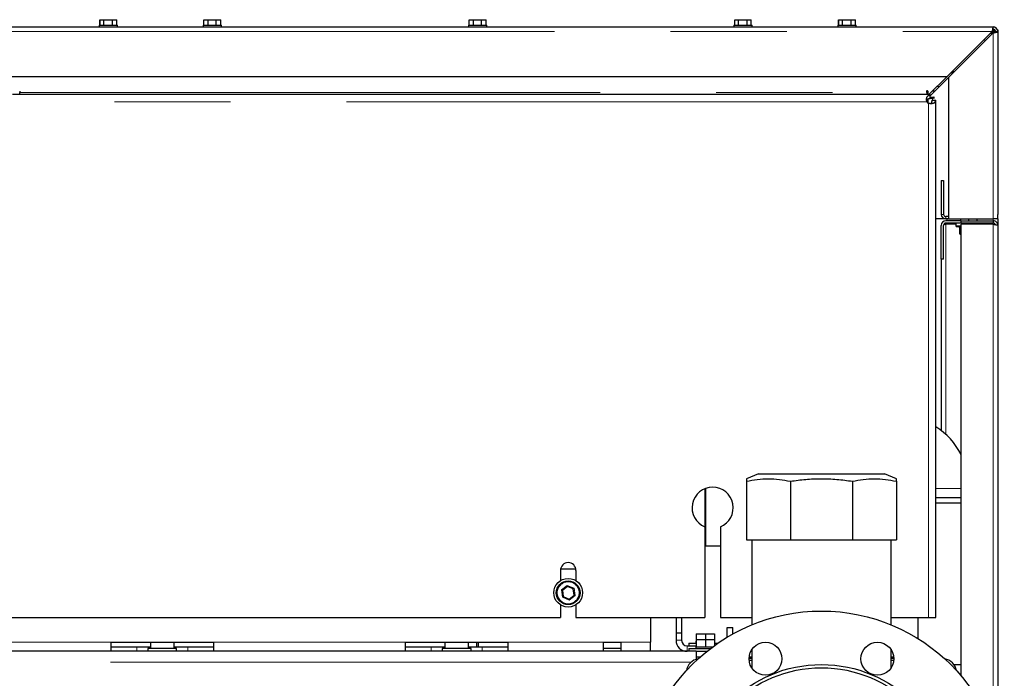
# Model space of a CAD drawing. Header units: millimetres. Extents: x 26 to 239, y 85 to 160.
# Tile 35 of 72: x 112 to 123, y 108 to 115. Entities that reach past the tile are written whole.
import ezdxf

# ---------------------------------------------------------------- set-up
doc = ezdxf.new("R2010")
doc.units = ezdxf.units.MM
doc.linetypes.add('PHANTOM', pattern=[12.7, 6.35, -1.27, 1.27, -1.27, 1.27, -1.27])

msp = doc.modelspace()

# ---------------------------------------------------------------- linework, layer by layer
at = {"color": 7, "linetype": 'Continuous', "lineweight": 25}
for p, q in [((112.771, 115.078), (112.771, 115.138)), ((112.771, 115.138), (112.774, 115.138)), ((112.774, 115.078), (112.774, 115.138)), ((112.774, 115.138), (112.816, 115.138)), ((112.816, 115.078), (112.816, 115.138)), ((112.816, 115.138), (112.911, 115.138)), ((112.911, 115.078), (112.911, 115.138)), ((112.911, 115.138), (112.956, 115.138)), ((112.956, 115.078), (112.956, 115.138)), ((112.956, 115.138), (112.959, 115.138)), ((112.959, 115.078), (112.959, 115.138)), ((113.909, 115.078), (113.909, 115.138)), ((113.909, 115.138), (113.957, 115.138)), ((113.957, 115.078), (113.957, 115.138)), ((113.957, 115.138), (114.046, 115.138)), ((114.046, 115.078), (114.046, 115.138)), ((114.046, 115.138), (114.097, 115.138)), ((114.097, 115.078), (114.097, 115.138)), ((116.811, 115.078), (116.811, 115.138)), ((116.811, 115.138), (116.859, 115.138)), ((116.859, 115.078), (116.859, 115.138)), ((116.859, 115.138), (116.948, 115.138)), ((116.948, 115.078), (116.948, 115.138)), ((116.948, 115.138), (116.999, 115.138)), ((116.999, 115.078), (116.999, 115.138)), ((119.717, 115.078), (119.717, 115.138)), ((119.717, 115.138), (119.758, 115.138)), ((119.758, 115.078), (119.758, 115.138)), ((119.758, 115.138), (119.854, 115.138)), ((119.854, 115.078), (119.854, 115.138)), ((119.854, 115.138), (119.898, 115.138)), ((119.898, 115.078), (119.898, 115.138)), ((120.851, 115.078), (120.851, 115.138)), ((120.851, 115.138), (120.854, 115.138)), ((120.854, 115.078), (120.854, 115.138)), ((120.854, 115.138), (120.896, 115.138)), ((120.896, 115.078), (120.896, 115.138)), ((120.896, 115.138), (120.991, 115.138)), ((120.991, 115.078), (120.991, 115.138)), ((120.991, 115.138), (121.036, 115.138)), ((121.036, 115.138), (121.039, 115.138)), ((121.036, 115.078), (121.036, 115.138)), ((121.039, 115.078), (121.039, 115.138)), ((111.445, 115.058), (122.545, 115.058)), ((112.765, 115.078), (112.765, 115.058)), ((112.765, 115.078), (112.965, 115.078)), ((112.965, 115.058), (112.965, 115.078)), ((113.903, 115.078), (113.903, 115.058)), ((113.903, 115.078), (114.103, 115.078)), ((114.103, 115.058), (114.103, 115.078)), ((116.805, 115.078), (116.805, 115.058)), ((116.805, 115.078), (117.005, 115.078)), ((117.005, 115.058), (117.005, 115.078)), ((119.708, 115.078), (119.708, 115.058)), ((119.708, 115.078), (119.908, 115.078)), ((119.908, 115.058), (119.908, 115.078)), ((120.845, 115.078), (120.845, 115.058)), ((120.845, 115.078), (121.045, 115.078)), ((121.045, 115.058), (121.045, 115.078)), ((122.545, 115.033), (122.545, 115.058)), ((122.545, 115.058), (122.563, 115.058)), ((122.563, 115.058), (122.559, 115.055)), ((122.563, 115.055), (122.563, 115.058)), ((122.592, 115.026), (122.595, 115.026)), ((122.595, 115.026), (122.595, 115.008)), ((122.531, 115.008), (122.041, 114.518)), ((122.055, 114.504), (122.545, 114.994)), ((122.525, 114.984), (122.544, 115.008)), ((122.545, 114.994), (122.545, 114.993)), ((122.57, 115.008), (122.595, 115.008)), ((122.595, 115.008), (122.595, 113.008)), ((111.395, 114.518), (122.041, 114.518)), ((121.841, 114.318), (122.041, 114.518)), ((122.055, 114.504), (121.855, 114.304)), ((122.055, 114.504), (122.055, 112.958)), ((122.119, 114.568), (122.095, 114.568)), ((122.095, 114.544), (122.095, 114.568)), ((121.855, 114.318), (111.815, 114.318)), ((111.895, 114.355), (111.895, 114.343)), ((111.895, 114.318), (111.895, 114.343)), ((121.816, 114.343), (121.816, 114.355)), ((121.816, 114.343), (121.816, 114.318)), ((121.817, 114.358), (121.828, 114.358)), ((121.829, 114.355), (121.829, 114.318)), ((121.83, 114.272), (121.83, 114.227)), ((121.853, 114.279), (121.88, 114.279)), ((121.855, 114.312), (121.855, 114.318)), ((121.855, 114.275), (121.855, 114.312)), ((121.855, 114.291), (121.893, 114.291)), ((121.893, 114.279), (121.88, 114.279)), ((121.881, 114.358), (121.909, 114.358)), ((121.872, 114.258), (121.909, 114.258)), ((121.909, 114.258), (121.915, 114.258)), ((121.915, 108.598), (121.915, 114.258)), ((121.975, 113.378), (122, 113.378)), ((121.975, 113.378), (121.975, 113.008)), ((122, 113.378), (122, 113.008)), ((122.055, 112.983), (122.025, 112.983)), ((122.595, 112.958), (122.595, 113.008)), ((122.025, 112.958), (121.915, 112.958)), ((121.975, 112.899), (121.976, 112.899)), ((121.975, 112.518), (121.975, 112.888)), ((122, 112.518), (122, 112.888)), ((122.003, 112.899), (122.025, 112.899)), ((122.055, 112.958), (122.025, 112.958)), ((122.195, 112.938), (122.025, 112.938)), ((122.195, 112.913), (122.025, 112.913)), ((122.135, 112.899), (122.025, 112.899)), ((122.035, 112.958), (122.035, 112.938)), ((122.035, 112.913), (122.035, 112.899)), ((122.055, 112.958), (122.545, 112.958)), ((122.135, 112.913), (122.135, 112.881)), ((122.195, 112.873), (122.143, 112.873)), ((122.185, 112.958), (122.185, 112.938)), ((122.195, 112.913), (122.195, 112.938)), ((122.195, 112.938), (122.545, 112.938)), ((122.545, 112.913), (122.195, 112.913)), ((122.545, 112.899), (122.195, 112.899)), ((122.195, 107.956), (122.195, 112.899)), ((122.275, 112.958), (122.275, 112.938)), ((122.365, 112.958), (122.365, 112.938)), ((122.415, 112.899), (122.415, 112.913)), ((122.595, 112.958), (122.545, 112.958)), ((122.545, 112.938), (122.545, 112.913)), ((122.595, 112.958), (122.595, 112.888)), ((122.595, 112.888), (122.595, 107.192)), ((122.175, 112.865), (122.175, 112.799)), ((122.195, 112.793), (122.181, 112.793)), ((122, 112.518), (121.975, 112.518)), ((121.975, 112.518), (121.975, 110.642)), ((119.978, 110.168), (119.845, 110.115)), ((119.845, 110.088), (119.845, 109.448)), ((119.978, 110.168), (121.353, 110.168)), ((120.326, 110.088), (120.326, 109.448)), ((121.005, 110.088), (121.005, 109.448)), ((121.485, 110.115), (121.353, 110.168)), ((121.485, 110.088), (121.485, 109.448)), ((119.39, 110.006), (119.39, 109.59)), ((119.39, 109.988), (119.395, 109.988)), ((119.395, 109.988), (119.4, 109.988)), ((119.4, 109.378), (119.4, 110.01)), ((122.195, 109.908), (121.915, 109.908)), ((122.195, 109.848), (121.915, 109.848)), ((119.39, 109.59), (119.39, 108.598)), ((119.56, 109.59), (119.56, 108.598)), ((119.845, 109.448), (120.326, 109.448)), ((119.904, 109.448), (119.904, 108.518)), ((120.326, 109.448), (121.005, 109.448)), ((121.005, 109.448), (121.485, 109.448)), ((121.426, 108.518), (121.426, 109.448)), ((119.56, 109.378), (119.4, 109.378)), ((117.81, 109.113), (117.81, 109)), ((117.812, 109.128), (117.979, 109.128)), ((117.98, 109.113), (117.98, 109)), ((117.886, 108.937), (117.831, 108.894)), ((117.831, 108.894), (117.84, 108.826)), ((117.95, 108.91), (117.886, 108.937)), ((117.959, 108.841), (117.95, 108.91)), ((117.84, 108.826), (117.904, 108.799)), ((117.904, 108.799), (117.959, 108.841)), ((117.81, 108.736), (117.81, 108.598)), ((117.98, 108.736), (117.98, 108.598)), ((110.98, 108.598), (117.81, 108.598)), ((117.98, 108.598), (119.39, 108.598)), ((118.795, 108.598), (118.795, 108.328)), ((119.075, 108.598), (119.075, 108.428)), ((119.135, 108.598), (119.135, 108.428)), ((119.56, 108.598), (119.904, 108.598)), ((121.426, 108.598), (121.835, 108.598)), ((121.718, 108.598), (121.718, 108.368)), ((121.835, 108.598), (121.915, 108.598)), ((119.635, 108.382), (119.635, 108.488)), ((119.635, 108.488), (119.695, 108.488)), ((119.695, 108.417), (119.695, 108.488)), ((119.075, 108.428), (119.135, 108.428)), ((119.075, 108.428), (119.075, 108.348)), ((119.135, 108.428), (119.135, 108.348)), ((119.295, 108.418), (119.295, 108.358)), ((119.295, 108.418), (119.395, 108.418)), ((119.295, 108.358), (119.295, 108.278)), ((119.295, 108.358), (119.395, 108.358)), ((119.395, 108.418), (119.395, 108.358)), ((119.395, 108.418), (119.495, 108.418)), ((119.395, 108.358), (119.395, 108.278)), ((119.395, 108.358), (119.495, 108.358)), ((119.495, 108.418), (119.495, 108.358)), ((119.495, 108.358), (119.495, 108.29)), ((112.895, 108.328), (114.015, 108.328)), ((112.895, 108.228), (112.895, 108.328)), ((112.895, 108.278), (113.175, 108.278)), ((113.175, 108.278), (113.325, 108.278)), ((113.298, 108.258), (113.298, 108.228)), ((113.612, 108.258), (113.298, 108.258)), ((113.325, 108.328), (113.325, 108.258)), ((113.585, 108.258), (113.585, 108.328)), ((113.585, 108.278), (113.735, 108.278)), ((113.612, 108.228), (113.612, 108.258)), ((113.735, 108.278), (114.015, 108.278)), ((114.015, 108.328), (114.015, 108.228)), ((116.115, 108.328), (117.235, 108.328)), ((116.115, 108.228), (116.115, 108.328)), ((116.115, 108.278), (116.395, 108.278)), ((116.395, 108.278), (116.545, 108.278)), ((116.518, 108.258), (116.518, 108.228)), ((116.832, 108.258), (116.518, 108.258)), ((116.545, 108.328), (116.545, 108.258)), ((116.805, 108.258), (116.805, 108.328)), ((116.805, 108.278), (116.955, 108.278)), ((116.832, 108.228), (116.832, 108.258)), ((116.895, 108.278), (116.895, 108.328)), ((116.915, 108.278), (116.915, 108.328)), ((116.955, 108.278), (117.235, 108.278)), ((117.235, 108.328), (117.235, 108.228)), ((118.28, 108.328), (118.47, 108.328)), ((118.28, 108.228), (118.28, 108.328)), ((118.47, 108.258), (118.28, 108.258)), ((118.47, 108.328), (118.47, 108.228)), ((118.795, 108.228), (118.795, 108.328)), ((119.195, 108.288), (119.295, 108.288)), ((119.215, 108.318), (119.215, 108.288)), ((119.215, 108.318), (119.295, 108.318)), ((119.215, 108.258), (119.215, 108.228)), ((119.215, 108.258), (119.452, 108.258)), ((119.29, 108.338), (119.29, 108.318)), ((119.29, 108.338), (119.295, 108.338)), ((119.29, 108.278), (119.29, 108.258)), ((119.29, 108.278), (119.295, 108.278)), ((119.295, 108.278), (119.317, 108.278)), ((119.317, 108.278), (119.373, 108.278)), ((119.373, 108.278), (119.395, 108.278)), ((119.395, 108.278), (119.417, 108.278)), ((119.417, 108.278), (119.473, 108.278)), ((119.473, 108.278), (119.479, 108.278)), ((119.495, 108.338), (119.5, 108.338)), ((119.495, 108.318), (119.535, 108.318)), ((119.5, 108.318), (119.5, 108.338)), ((119.904, 108.248), (119.904, 108.045)), ((121.426, 108.045), (121.426, 108.248)), ((119.295, 108.228), (102.495, 108.228)), ((119.295, 108.228), (119.414, 108.228)), ((119.295, 108.228), (119.295, 108.14)), ((119.295, 108.168), (119.342, 108.168)), ((119.904, 108.148), (119.873, 108.148)), ((119.874, 108.168), (119.904, 108.168)), ((121.426, 108.168), (121.456, 108.168)), ((121.457, 108.148), (121.426, 108.148)), ((119.904, 108.128), (119.874, 108.128)), ((121.457, 108.128), (121.426, 108.128)), ((122.195, 108.081), (122.117, 108.081))]:
    msp.add_line(p, q, dxfattribs=at)
at = {"color": 8, "linetype": 'PHANTOM', "lineweight": 18}
for p, q in [((111.395, 115.008), (122.531, 115.008)), ((122.531, 115.008), (122.544, 115.008)), ((122.544, 115.008), (122.545, 115.008)), ((122.545, 115.008), (122.545, 114.994)), ((122.545, 114.994), (122.545, 112.958)), ((121.931, 114.408), (121.959, 114.408)), ((111.895, 114.343), (121.816, 114.343)), ((121.88, 114.279), (121.88, 114.258)), ((121.821, 114.238), (99.97, 114.238)), ((121.835, 108.598), (121.835, 114.223)), ((122, 113.008), (121.975, 113.008)), ((122.025, 112.983), (122.025, 112.958)), ((122.025, 112.899), (122.025, 110.6)), ((122.135, 112.881), (122.195, 112.881)), ((122.545, 112.958), (122.545, 112.938)), ((122.545, 112.913), (122.545, 112.899)), ((122.545, 112.899), (122.545, 107.35)), ((122.195, 112.865), (122.175, 112.865)), ((122.175, 112.799), (122.195, 112.799)), ((119.395, 110.008), (119.395, 109.988)), ((122.195, 110.008), (121.915, 110.008)), ((117.821, 108.899), (117.885, 108.948)), ((117.831, 108.819), (117.821, 108.899)), ((117.885, 108.948), (117.959, 108.917)), ((117.959, 108.917), (117.97, 108.837)), ((117.906, 108.788), (117.831, 108.819)), ((117.97, 108.837), (117.906, 108.788)), ((119.075, 108.348), (119.135, 108.348)), ((110.99, 108.328), (112.895, 108.328)), ((113.175, 108.278), (113.175, 108.228)), ((113.735, 108.278), (113.735, 108.228)), ((114.015, 108.328), (116.115, 108.328)), ((116.395, 108.278), (116.395, 108.228)), ((116.955, 108.278), (116.955, 108.228)), ((117.235, 108.328), (118.28, 108.328)), ((118.47, 108.328), (118.795, 108.328)), ((119.195, 108.288), (119.195, 108.228)), ((119.239, 108.108), (102.495, 108.108))]:
    msp.add_line(p, q, dxfattribs=at)
at = {"color": 7, "linetype": 'Continuous', "lineweight": 25, "flags": 128}
for points in [[(122.459, 114.908), (122.453, 114.915), (122.445, 114.922)], [(122.532, 114.977), (122.523, 114.986), (122.516, 114.993)], [(117.885, 108.948), (117.885, 108.946), (117.885, 108.944), (117.885, 108.942), (117.886, 108.941), (117.886, 108.939), (117.886, 108.938), (117.886, 108.937), (117.886, 108.937), (117.886, 108.937)], [(117.959, 108.917), (117.958, 108.916), (117.956, 108.915), (117.955, 108.914), (117.953, 108.913), (117.952, 108.912), (117.951, 108.911), (117.951, 108.911), (117.95, 108.91), (117.95, 108.91)], [(117.84, 108.826), (117.84, 108.826), (117.84, 108.825), (117.839, 108.825), (117.838, 108.824), (117.836, 108.823), (117.835, 108.821), (117.833, 108.82), (117.831, 108.819)], [(117.904, 108.799), (117.904, 108.799), (117.904, 108.799), (117.904, 108.798), (117.905, 108.797), (117.905, 108.795), (117.905, 108.794), (117.905, 108.792), (117.905, 108.79), (117.906, 108.788)]]:
    msp.add_lwpolyline(points, dxfattribs=at)
at = {"color": 7, "linetype": 'Continuous', "lineweight": 25}
for centre, radius in [((117.895, 108.868), 0.157), ((117.895, 108.868), 0.13), ((120.665, 106.668), 2), ((120.053, 108.146), 0.18), ((121.277, 108.146), 0.18), ((120.665, 106.668), 1.415), ((120.665, 106.668), 1.38)]:
    msp.add_circle(centre, radius, dxfattribs=at)
at = {"color": 8, "linetype": 'PHANTOM', "lineweight": 18}
msp.add_circle((117.895, 108.868), 0.12, dxfattribs=at)
at = {"color": 7, "linetype": 'Continuous', "lineweight": 25}
for centre, radius, start, end in [((122.545, 115.008), 0.05, 0, 90), ((122.545, 115.008), 0.025, 0, 90), ((121.822, 114.355), 0.00625, 0, 180), ((121.893, 114.285), 0.00625, 270, 90), ((121.855, 114.258), 0.04, 210, 240), ((122.025, 113.008), 0.05, 180, 270), ((122.025, 113.008), 0.025, 180, 270), ((122.025, 112.888), 0.05, 90, 180), ((122.025, 112.888), 0.025, 90, 180), ((122.143, 112.881), 0.008, 180, 270), ((122.167, 112.865), 0.008, 360, 90), ((122.181, 112.799), 0.006, 180, 270), ((121.487, 110.008), 0.8, 27.7485, 57.6561), ((119.475, 109.798), 0.225, 292.1961, 247.8039), ((117.895, 109.113), 0.085, 0, 180), ((118.519, 110.569), 1.81, 247.3085, 247.6739), ((117.271, 107.167), 1.81, 67.3085, 67.6739), ((119.195, 108.348), 0.12, 180, 270), ((119.195, 108.348), 0.06, 180, 270), ((119.345, 107.988), 0.16, 100.0449, 169.9551), ((121.985, 107.988), 0.16, 10.0449, 79.9551)]:
    msp.add_arc(centre, radius, start, end, dxfattribs=at)
for points, knots in [([(122.545, 115.058), (122.544, 115.057), (122.542, 115.056), (122.539, 115.047), (122.536, 115.034), (122.533, 115.02), (122.532, 115.011), (122.531, 115.008)], [0, 0, 0, 0, 0.218151, 0.43633, 0.654487, 0.872648, 1, 1, 1, 1]), ([(122.545, 115.033), (122.544, 115.033), (122.542, 115.032), (122.539, 115.027), (122.536, 115.02), (122.533, 115.013), (122.531, 115.009), (122.531, 115.008)], [0, 0, 0, 0, 0.2283723, 0.4568001, 0.685076, 0.9133266, 1, 1, 1, 1]), ([(122.55, 115.032), (122.548, 115.027), (122.546, 115.019), (122.544, 115.011), (122.544, 115.008)], [0, 0, 0, 0, 0.633939, 1, 1, 1, 1]), ([(122.557, 115.03), (122.556, 115.029), (122.553, 115.026), (122.549, 115.019), (122.546, 115.012), (122.544, 115.008), (122.544, 115.008)], [0, 0, 0, 0, 0.237537, 0.589817, 0.942004, 1, 1, 1, 1]), ([(122.593, 115.02), (122.594, 115.022), (122.595, 115.023), (122.595, 115.025), (122.595, 115.026)], [0, 0, 0, 0, 0.574216, 1, 1, 1, 1]), ([(122.567, 115.02), (122.566, 115.019), (122.563, 115.017), (122.556, 115.013), (122.55, 115.01), (122.546, 115.008), (122.545, 115.008)], [0, 0, 0, 0, 0.216631, 0.567498, 0.918222, 1, 1, 1, 1]), ([(122.545, 114.994), (122.548, 114.997), (122.555, 115.002), (122.564, 115.01), (122.567, 115.016), (122.568, 115.018)], [0, 0, 0, 0, 0.33312, 0.701394, 1, 1, 1, 1]), ([(122.545, 114.994), (122.551, 114.995), (122.562, 114.997), (122.577, 115), (122.589, 115.003), (122.594, 115.006), (122.595, 115.007), (122.595, 115.008)], [0, 0, 0, 0, 0.218171, 0.436309, 0.654479, 0.872647, 1, 1, 1, 1]), ([(122.545, 114.994), (122.548, 114.995), (122.554, 114.997), (122.562, 115), (122.568, 115.004), (122.57, 115.006), (122.57, 115.008), (122.57, 115.008)], [0, 0, 0, 0, 0.228354, 0.456719, 0.684991, 0.91333, 1, 1, 1, 1]), ([(122.545, 114.994), (122.551, 114.996), (122.559, 114.999), (122.565, 115.002), (122.565, 115.003)], [0, 0, 0, 0, 0.863014, 1, 1, 1, 1]), ([(121.821, 114.238), (121.819, 114.243), (121.816, 114.253), (121.815, 114.269), (121.816, 114.283), (121.82, 114.295), (121.826, 114.303), (121.834, 114.308), (121.844, 114.311), (121.852, 114.312), (121.855, 114.312)], [0, 0, 0, 0, 0.138002, 0.281686, 0.425349, 0.563351, 0.690927, 0.805308, 0.906784, 1, 1, 1, 1]), ([(121.815, 114.253), (121.815, 114.256), (121.816, 114.261), (121.82, 114.267), (121.827, 114.271), (121.835, 114.273), (121.845, 114.275), (121.852, 114.275), (121.855, 114.275)], [0, 0, 0, 0, 0.146749, 0.29925, 0.461277, 0.633691, 0.814502, 1, 1, 1, 1]), ([(121.909, 114.258), (121.909, 114.254), (121.909, 114.247), (121.906, 114.237), (121.9, 114.229), (121.892, 114.223), (121.88, 114.219), (121.866, 114.218), (121.85, 114.219), (121.84, 114.222), (121.835, 114.223)], [0, 0, 0, 0, 0.093219, 0.194697, 0.309055, 0.436634, 0.574639, 0.718307, 0.861995, 1, 1, 1, 1]), ([(121.872, 114.258), (121.872, 114.254), (121.872, 114.248), (121.871, 114.238), (121.868, 114.23), (121.864, 114.223), (121.858, 114.219), (121.853, 114.218), (121.851, 114.218)], [0, 0, 0, 0, 0.1855249, 0.3663632, 0.538729, 0.7007796, 0.8533036, 1, 1, 1, 1]), ([(122.595, 112.888), (122.594, 112.895), (122.593, 112.908), (122.581, 112.924), (122.565, 112.936), (122.552, 112.937), (122.545, 112.938)], [0, 0, 0, 0, 0.249961, 0.499972, 0.749983, 1, 1, 1, 1]), ([(122.569, 112.895), (122.569, 112.896), (122.568, 112.9), (122.563, 112.906), (122.555, 112.912), (122.548, 112.913), (122.545, 112.913)], [0, 0, 0, 0, 0.06999, 0.380044, 0.690019, 1, 1, 1, 1]), ([(122.545, 112.899), (122.552, 112.898), (122.565, 112.896), (122.581, 112.893), (122.593, 112.891), (122.594, 112.889), (122.595, 112.888)], [0, 0, 0, 0, 0.250015, 0.500013, 0.750011, 1, 1, 1, 1]), ([(119.845, 110.088), (119.885, 110.096), (119.963, 110.111), (120.083, 110.118), (120.205, 110.111), (120.285, 110.096), (120.326, 110.088)], [0, 0, 0, 0, 0.247001, 0.493939, 0.746936, 1, 1, 1, 1]), ([(119.845, 110.115), (119.845, 110.114), (119.845, 110.112), (119.845, 110.096), (119.845, 110.088)], [0, 0, 0, 0, 0.493871, 1, 1, 1, 1]), ([(120.326, 110.088), (120.381, 110.096), (120.493, 110.111), (120.662, 110.118), (120.834, 110.111), (120.948, 110.096), (121.005, 110.088)], [0, 0, 0, 0, 0.247004, 0.493941, 0.74694, 1, 1, 1, 1]), ([(121.005, 110.088), (121.044, 110.096), (121.123, 110.111), (121.243, 110.118), (121.364, 110.111), (121.445, 110.096), (121.485, 110.088)], [0, 0, 0, 0, 0.247004, 0.493942, 0.746936, 1, 1, 1, 1]), ([(121.485, 110.088), (121.485, 110.096), (121.485, 110.11), (121.485, 110.118), (121.485, 110.115), (121.485, 110.115)], [0, 0, 0, 0, 0.494, 0.98788, 1, 1, 1, 1])]:
    msp.add_open_spline(points, degree=3, knots=knots, dxfattribs=at)

doc.saveas('drawing.dxf')
